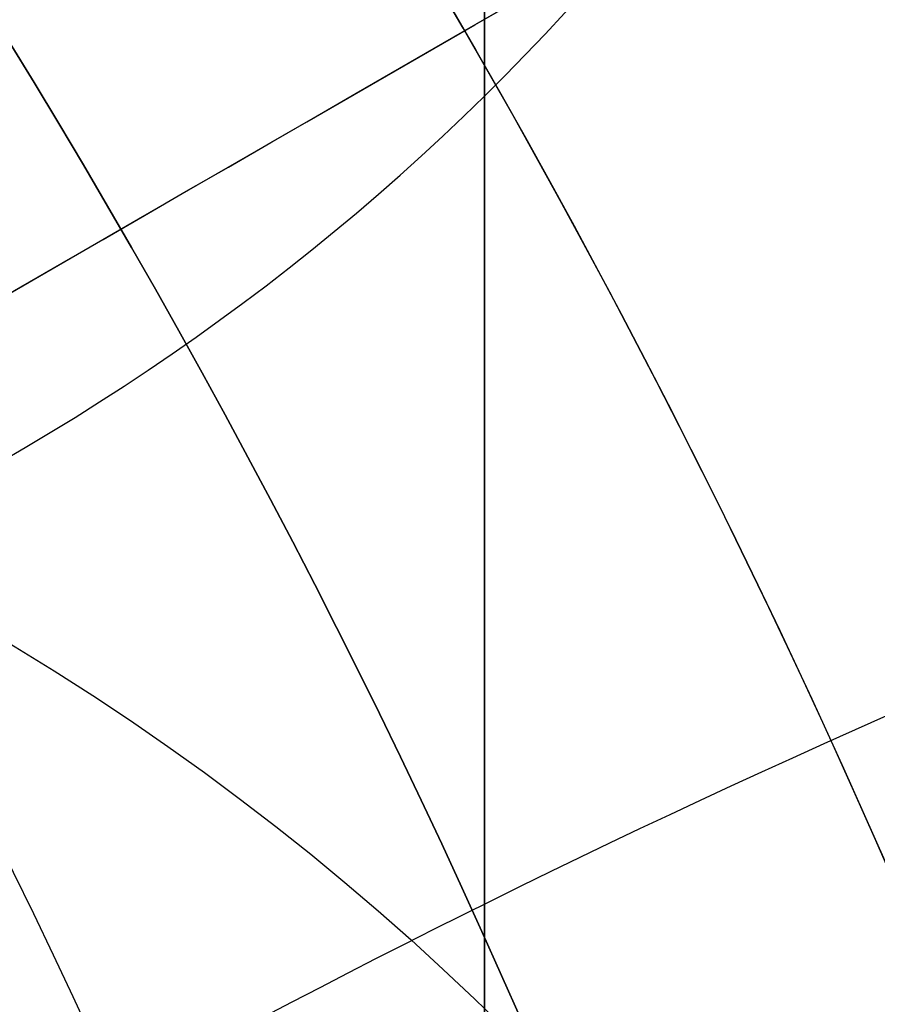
# Model space of a CAD drawing. Header units: millimetres. Extents: x -273 to 273, y -262 to 262.
# Tile 154 of 256: x 0.853 to 0.961, y 0.402 to 0.526. Entities that reach past the tile are written whole.
import ezdxf

# ---------------------------------------------------------------- set-up
doc = ezdxf.new("R2010")
doc.units = ezdxf.units.MM
doc.header["$MEASUREMENT"] = 0
doc.layers.add('Default', color=7, linetype='Continuous', true_color=0x000000)

# ---------------------------------------------------------------- blocks, each defined once
blk = doc.blocks.new('Block 01')
at = {"layer": 'Default', "color": 9, "true_color": 0xbfbfbf}
for points, knots in [([(0.911993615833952, -8.868600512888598, 254.5608155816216), (0.9119936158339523, -8.972087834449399, 257.9163246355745), (0.9119936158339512, -9.062686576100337, 261.2722222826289), (0.9119936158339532, -9.198377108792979, 267.157578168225), (0.911993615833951, -9.249186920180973, 269.6869061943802), (0.9119936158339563, -9.307000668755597, 273.0635295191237), (0.9119936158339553, -9.320665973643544, 273.9107090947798), (0.9119936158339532, -9.359283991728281, 276.460933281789), (0.9119936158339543, -9.381692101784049, 278.164017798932), (0.9119936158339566, -9.410381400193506, 280.7240323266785), (0.9119936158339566, -9.419143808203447, 281.5809323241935), (0.9119936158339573, -9.451137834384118, 285.0366709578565), (0.9119936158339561, -9.467556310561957, 287.6355809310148), (0.911993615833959, -9.483026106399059, 291.996885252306), (0.9119936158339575, -9.48597113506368, 293.7592591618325), (0.9119936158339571, -9.485526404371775, 298.2228741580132), (0.9119936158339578, -9.477929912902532, 300.9241268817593), (0.9119936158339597, -9.459033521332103, 304.5433901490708), (0.9119936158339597, -9.453489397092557, 305.4614127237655), (0.9119936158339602, -9.434506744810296, 308.2447043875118), (0.9119936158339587, -9.418826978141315, 310.1099665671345), (0.9119936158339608, -9.391151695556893, 312.9232220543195), (0.9119936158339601, -9.381135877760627, 313.871227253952), (0.9119936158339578, -9.350094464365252, 316.6296610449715), (0.911993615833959, -9.327343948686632, 318.4400776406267), (0.9119936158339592, -9.290649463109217, 321.1108146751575), (0.9119936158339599, -9.278348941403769, 321.9711505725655), (0.9119936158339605, -9.2396963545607, 324.5784518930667), (0.9119936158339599, -9.211929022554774, 326.3254030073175), (0.911993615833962, -9.167564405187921, 328.9591113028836), (0.9119936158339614, -9.152198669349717, 329.8458834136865), (0.911993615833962, -9.104418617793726, 332.5329892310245), (0.9119936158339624, -9.070750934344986, 334.333307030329), (0.9119936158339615, -9.017812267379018, 337.04714228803), (0.9119936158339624, -8.99961793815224, 337.960675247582), (0.911993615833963, -8.943449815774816, 340.7277936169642), (0.911993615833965, -8.904390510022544, 342.5813629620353), (0.9119936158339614, -8.84366030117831, 345.3747715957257), (0.9119936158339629, -8.82290852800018, 346.3146257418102), (0.911993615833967, -8.75919789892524, 349.1596726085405), (0.9119936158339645, -8.715324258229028, 351.064850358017), (0.9119936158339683, -8.647686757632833, 353.934986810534), (0.9119936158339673, -8.624683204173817, 354.8999586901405), (0.9119936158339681, -8.55438076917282, 357.8185591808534), (0.9119936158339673, -8.506338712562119, 359.7721749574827), (0.9119936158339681, -8.432780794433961, 362.7139027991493), (0.9119936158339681, -8.407865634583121, 363.7020254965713), (0.9119936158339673, -8.33202632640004, 366.687514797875), (0.9119936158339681, -8.280530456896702, 368.684871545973), (0.911993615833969, -8.202142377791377, 371.6907642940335), (0.9119936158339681, -8.175690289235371, 372.6993076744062), (0.9119936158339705, -8.095472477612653, 375.7427316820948), (0.9119936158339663, -8.0413061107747, 377.7776060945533), (0.9119936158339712, -7.959282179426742, 380.8379478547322), (0.9119936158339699, -7.931702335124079, 381.8634187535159), (0.9119936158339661, -7.848367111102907, 384.9535345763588), (0.911993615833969, -7.792382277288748, 387.018177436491), (0.9119936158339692, -7.708021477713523, 390.1209634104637), (0.9119936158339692, -7.679757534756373, 391.1591057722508), (0.9119936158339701, -7.594668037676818, 394.282382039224), (0.9119936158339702, -7.537785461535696, 396.3675184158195), (0.9119936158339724, -7.452492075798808, 399.498454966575), (0.9119936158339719, -7.424022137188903, 400.5442496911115), (0.9119936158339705, -7.310162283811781, 404.7325100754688), (0.9119936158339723, -7.22508745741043, 407.8749950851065), (0.9119936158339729, -7.084865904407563, 413.109724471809), (0.9119936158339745, -7.029219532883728, 415.2019489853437), (0.9119936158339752, -6.892049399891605, 420.4134216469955), (0.9119936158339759, -6.811226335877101, 423.5326923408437), (0.9119936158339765, -6.706009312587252, 427.683857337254), (0.9119936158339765, -6.680049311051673, 428.7157011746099), (0.911993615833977, -6.603190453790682, 431.7953901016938), (0.9119936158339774, -6.552903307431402, 433.843252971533), (0.9119936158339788, -6.47909022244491, 436.9059312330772), (0.9119936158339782, -6.454861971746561, 437.9207263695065), (0.9119936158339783, -6.383400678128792, 440.9439577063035), (0.9119936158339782, -6.336869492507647, 442.9524122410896), (0.9119936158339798, -6.268872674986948, 445.9534809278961), (0.9119936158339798, -6.246633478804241, 446.9460749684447), (0.9119936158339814, -6.181262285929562, 449.8981067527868), (0.9119936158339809, -6.138878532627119, 451.8575620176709), (0.9119936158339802, -6.07717757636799, 454.782989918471), (0.9119936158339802, -6.0570613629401, 455.7489439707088), (0.9119936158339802, -5.998104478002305, 458.6171735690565), (0.9119936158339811, -5.960013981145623, 460.5194645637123), (0.9119936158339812, -5.90471662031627, 463.357359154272), (0.9119936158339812, -5.886734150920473, 464.2929469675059), (0.9119936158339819, -5.834148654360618, 467.066908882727), (0.9119936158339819, -5.800251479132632, 468.9052952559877), (0.9119936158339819, -5.751092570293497, 471.6459008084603), (0.9119936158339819, -5.735131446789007, 472.5481081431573), (0.9119936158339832, -5.688508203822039, 475.2194721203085), (0.9119936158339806, -5.658458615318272, 476.9886369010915), (0.9119936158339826, -5.61479925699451, 479.6243325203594), (0.9119936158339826, -5.600623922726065, 480.4908564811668), (0.9119936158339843, -5.559188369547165, 483.05342551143), (0.9119936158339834, -5.532394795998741, 484.7494737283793), (0.911993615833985, -5.493221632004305, 487.2747711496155), (0.9119936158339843, -5.480473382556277, 488.1040194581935), (0.9119936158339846, -5.443086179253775, 490.5537276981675), (0.9119936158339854, -5.41871116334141, 492.1741849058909), (0.9119936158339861, -5.382635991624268, 494.5857260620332), (0.9119936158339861, -5.370833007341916, 495.3768162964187), (0.9119936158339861, -5.335990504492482, 497.7117270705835), (0.9119936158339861, -5.31295063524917, 499.2555378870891), (0.911993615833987, -5.27821053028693, 501.5520923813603), (0.9119936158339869, -5.266747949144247, 502.30485126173), (0.9119936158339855, -5.232582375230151, 504.5251555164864), (0.9119936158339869, -5.20954819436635, 505.9926824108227), (0.9119936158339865, -5.174006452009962, 508.1751452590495), (0.911993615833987, -5.16215651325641, 508.8901081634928), (0.9119936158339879, -5.126435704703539, 510.9981241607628), (0.9119936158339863, -5.101831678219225, 512.391147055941), (0.9119936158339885, -5.062979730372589, 514.4625377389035), (0.9119936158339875, -5.049892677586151, 515.1409490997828), (0.9119936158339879, -4.99717893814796, 517.785042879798), (0.9119936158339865, -4.954379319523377, 519.7506040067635), (0.9119936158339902, -4.874705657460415, 522.971050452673), (0.9119936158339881, -4.841270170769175, 524.2260686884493), (0.9119936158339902, -4.734915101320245, 527.8710314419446), (0.911993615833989, -4.653769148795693, 530.260640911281), (0.9119936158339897, -4.50767494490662, 533.7900630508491), (0.9119936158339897, -4.456377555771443, 534.9305893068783), (0.9119936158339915, -4.292664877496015, 538.2592411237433), (0.9119936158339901, -4.167429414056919, 540.446659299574), (0.9119936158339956, -3.94882345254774, 543.6850949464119), (0.9119936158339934, -3.872576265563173, 544.737375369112), (0.9119936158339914, -3.632150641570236, 547.8260456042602), (0.9119936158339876, -3.452441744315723, 549.8611813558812), (0.911993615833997, -3.150606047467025, 552.8820981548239), (0.9119936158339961, -3.046349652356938, 553.8697121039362), (0.9119936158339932, -2.721664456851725, 556.786189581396), (0.9119936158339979, -2.48528901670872, 558.7132833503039), (0.9119936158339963, -2.101686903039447, 561.581937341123), (0.9119936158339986, -1.97038108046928, 562.5256071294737), (0.9119936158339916, -1.565874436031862, 565.3286947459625), (0.9119936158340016, -1.278800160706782, 567.1861831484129), (0.9119936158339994, -0.826771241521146, 569.9593601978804), (0.9119936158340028, -0.673393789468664, 570.876850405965), (0.9119936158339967, -0.2057423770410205, 573.6161620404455), (0.9119936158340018, 0.1179122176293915, 575.4365306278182), (0.9119936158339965, 0.6132270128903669, 578.162133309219), (0.9119936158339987, 0.77964332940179, 579.0681718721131), (0.9119936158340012, 1.281285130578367, 581.7841854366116), (0.9119936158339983, 1.619226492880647, 583.5938846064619), (0.9119936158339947, 2.120698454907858, 586.3105700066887), (0.9119936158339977, 2.287010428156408, 587.2168322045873), (0.9119936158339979, 2.69838485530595, 589.4860923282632), (0.9119936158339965, 2.940996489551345, 590.8496583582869), (0.9119936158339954, 3.2538722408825, 592.6708113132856), (0.9119936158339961, 3.331312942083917, 593.1269882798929), (0.9119936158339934, 3.560957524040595, 594.4988948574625), (0.9119936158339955, 3.709981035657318, 595.4152493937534), (0.9119936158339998, 3.925547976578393, 596.7939139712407), (0.9119936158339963, 3.996269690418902, 597.2554963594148), (0.9119936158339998, 4.205237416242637, 598.6514774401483), (0.9119936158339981, 4.338534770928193, 599.5867161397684), (0.911993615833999, 4.527750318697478, 600.999353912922), (0.9119936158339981, 4.589513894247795, 601.475907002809), (0.9119936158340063, 4.771454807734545, 602.9316276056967), (0.9119936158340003, 4.88459274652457, 603.9117420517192), (0.911993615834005, 5.041227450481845, 605.4005573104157), (0.9119936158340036, 5.091999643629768, 605.9084780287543), (0.9119936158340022, 5.240821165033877, 607.480171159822), (0.9119936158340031, 5.329822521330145, 608.5447912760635), (0.9119936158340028, 5.448770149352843, 610.172501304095), (0.9119936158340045, 5.486780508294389, 610.7350559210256), (0.9119936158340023, 5.59680515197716, 612.4996783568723), (0.9119936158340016, 5.65837643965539, 613.7022987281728), (0.9119936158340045, 5.735707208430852, 615.5526534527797), (0.9119936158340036, 5.759504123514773, 616.2001587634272), (0.9119936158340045, 5.82577163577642, 618.2558966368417), (0.911993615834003, 5.857404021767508, 619.6643214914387), (0.9119936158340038, 5.890164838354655, 621.8427462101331), (0.9119936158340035, 5.898611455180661, 622.612757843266), (0.9119936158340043, 5.917099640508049, 625.0794828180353), (0.9119936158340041, 5.916953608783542, 626.7761057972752), (0.9119936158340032, 5.902864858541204, 629.4099498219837), (0.9119936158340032, 5.895089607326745, 630.3473095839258), (0.9119936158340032, 5.868228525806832, 632.857835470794), (0.9119936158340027, 5.84508134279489, 634.4308940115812), (0.9119936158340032, 5.807029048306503, 636.5945367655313), (0.9119936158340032, 5.795993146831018, 637.1852486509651), (0.9119936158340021, 5.759800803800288, 639.0274248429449), (0.9119936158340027, 5.732667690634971, 640.2788206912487), (0.9119936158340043, 5.688155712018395, 642.1928921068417), (0.9119936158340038, 5.672188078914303, 642.855620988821), (0.9119936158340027, 5.62085689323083, 644.923195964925), (0.911993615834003, 5.583810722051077, 646.327975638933), (0.9119936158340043, 5.524639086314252, 648.4769338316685), (0.9119936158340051, 5.503684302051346, 649.2211611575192), (0.9119936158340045, 5.437061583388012, 651.543161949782), (0.9119936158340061, 5.390014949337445, 653.120875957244), (0.9119936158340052, 5.316063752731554, 655.5343420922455), (0.9119936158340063, 5.290086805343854, 656.3701357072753), (0.9119936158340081, 5.208084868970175, 658.9773482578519), (0.9119936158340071, 5.150988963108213, 660.748717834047), (0.9119936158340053, 5.062193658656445, 663.4580676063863), (0.9119936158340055, 5.031179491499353, 664.3960803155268), (0.9119936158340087, 4.933775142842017, 667.3210461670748), (0.9119936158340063, 4.866620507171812, 669.307961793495), (0.9119936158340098, 4.762973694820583, 672.346324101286), (0.9119936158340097, 4.726928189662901, 673.3977936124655), (0.9119936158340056, 4.573662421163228, 677.851601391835), (0.9119936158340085, 4.455211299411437, 681.2538729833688), (0.9119936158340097, 4.249461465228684, 687.1444859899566), (0.9119936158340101, 4.162321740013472, 689.6328390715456), (0.911993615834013, 3.921153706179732, 696.5211448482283), (0.911993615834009, 3.76720525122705, 700.9210878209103), (0.9119936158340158, 3.551600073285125, 707.120066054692), (0.9119936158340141, 3.489170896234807, 708.9190809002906), (0.9119936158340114, 3.294091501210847, 714.5569755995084), (0.9119936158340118, 3.162090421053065, 718.3958735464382), (0.9119936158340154, 2.961368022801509, 724.2802429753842), (0.911993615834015, 2.89189229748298, 726.3256905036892), (0.9119936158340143, 2.597038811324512, 735.045732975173), (0.9119936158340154, 2.374785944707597, 741.7204278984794), (0.9119936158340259, 1.820110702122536, 758.6619688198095), (0.9119936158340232, 1.492886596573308, 768.9289814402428), (0.9119936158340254, 1.174451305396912, 779.1962713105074)], [0.0002810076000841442, 0.0002810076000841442, 0.0002810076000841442, 0.0002810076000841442, 1.00757497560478, 1.00757497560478, 1.76664923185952, 1.76664923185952, 2.02087800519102, 2.02087800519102, 2.53193014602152, 2.53193014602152, 2.78905479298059, 2.78905479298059, 3.56886162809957, 3.56886162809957, 4.09765108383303, 4.09765108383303, 4.90813608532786, 4.90813608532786, 5.18358168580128, 5.18358168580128, 5.74324337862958, 5.74324337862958, 6.02769073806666, 6.02769073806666, 6.57091079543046, 6.57091079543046, 6.829060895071, 6.829060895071, 7.3532548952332, 7.3532548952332, 7.61934626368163, 7.61934626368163, 8.15957232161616, 8.15957232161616, 8.4337032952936, 8.4337032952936, 8.98992787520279, 8.98992787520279, 9.27196664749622, 9.27196664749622, 9.84369616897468, 9.84369616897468, 10.1332810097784, 10.1332810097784, 10.7195622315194, 10.7195622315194, 11.0161016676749, 11.0161016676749, 11.6155220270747, 11.6155220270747, 11.9181950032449, 11.9181950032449, 12.528882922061, 12.528882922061, 12.8366389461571, 12.8366389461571, 13.4562641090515, 13.4562641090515, 13.7678233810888, 13.7678233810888, 14.3935969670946, 14.3935969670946, 14.7074504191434, 14.7074504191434, 15.6505328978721, 15.6505328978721, 16.2784123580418, 16.2784123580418, 17.2144870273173, 17.2144870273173, 17.524129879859, 17.524129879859, 18.138655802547, 18.138655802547, 18.4431712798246, 18.4431712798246, 19.0458485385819, 19.0458485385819, 19.343690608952, 19.343690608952, 19.9316423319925, 19.9316423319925, 20.221480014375, 20.221480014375, 20.7922589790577, 20.7922589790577, 21.0729759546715, 21.0729759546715, 21.6245639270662, 21.6245639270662, 21.895258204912, 21.895258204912, 22.4260652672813, 22.4260652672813, 22.6860488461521, 22.6860488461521, 23.1949127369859, 23.1949127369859, 23.4437112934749, 23.4437112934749, 23.9298968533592, 23.9298968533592, 24.1672495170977, 24.1672495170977, 24.6304483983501, 24.6304483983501, 24.8563077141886, 24.8563077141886, 25.2966386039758, 25.2966386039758, 25.5111708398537, 25.5111708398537, 25.9291805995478, 25.9291805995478, 26.1327667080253, 26.1327667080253, 26.7226727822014, 26.7226727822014, 27.0994039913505, 27.0994039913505, 27.8169403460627, 27.8169403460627, 28.159605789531, 28.159605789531, 28.8172638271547, 28.8172638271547, 29.1339894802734, 29.1339894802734, 29.7473349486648, 29.7473349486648, 30.0455004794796, 30.0455004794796, 30.628396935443, 30.628396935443, 30.9144422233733, 30.9144422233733, 31.4786711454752, 31.4786711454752, 31.7578953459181, 31.7578953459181, 32.3127901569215, 32.3127901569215, 32.5892093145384, 32.5892093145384, 33.1415011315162, 33.1415011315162, 33.4178515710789, 33.4178515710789, 33.8331459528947, 33.8331459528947, 33.9718657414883, 33.9718657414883, 34.2501505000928, 34.2501505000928, 34.3901019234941, 34.3901019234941, 34.6731695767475, 34.6731695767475, 34.8171422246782, 34.8171422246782, 35.1126950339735, 35.1126950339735, 35.2656068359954, 35.2656068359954, 35.5856275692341, 35.5856275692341, 35.7545493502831, 35.7545493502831, 36.1153520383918, 36.1153520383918, 36.3095302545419, 36.3095302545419, 36.7317867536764, 36.7317867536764, 36.9626432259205, 36.9626432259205, 37.4713528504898, 37.4713528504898, 37.7524568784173, 37.7524568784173, 38.2242795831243, 38.2242795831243, 38.4014805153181, 38.4014805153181, 38.7769113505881, 38.7769113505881, 38.9757544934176, 38.9757544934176, 39.3972779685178, 39.3972779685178, 39.6206102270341, 39.6206102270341, 40.0940940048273, 40.0940940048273, 40.3449360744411, 40.3449360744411, 40.8765953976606, 40.8765953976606, 41.1581418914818, 41.1581418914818, 41.7545401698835, 41.7545401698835, 42.0701600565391, 42.0701600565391, 43.0914501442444, 43.0914501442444, 43.8384122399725, 43.8384122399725, 45.1592086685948, 45.1592086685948, 45.6992418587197, 45.6992418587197, 46.8516025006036, 46.8516025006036, 47.4655969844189, 47.4655969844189, 49.4691382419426, 49.4691382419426, 52.550842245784, 52.550842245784, 52.550842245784, 52.550842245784]), ([(0.9119936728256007, -0.4030210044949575, 771.2749575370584), (0.9119936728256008, -0.162553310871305, 763.6293818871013), (0.9119936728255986, 0.08284143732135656, 755.9839594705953), (0.9119936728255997, 0.5516690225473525, 741.6637979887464), (0.9119936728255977, 0.7739312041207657, 734.9890186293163), (0.9119936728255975, 1.068783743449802, 726.2688755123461), (0.9119936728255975, 1.138260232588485, 724.2234005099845), (0.9119936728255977, 1.338983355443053, 718.3389621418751), (0.9119936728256, 1.470984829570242, 714.5000263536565), (0.9119936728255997, 1.666064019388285, 708.8621007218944), (0.9119936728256, 1.72849288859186, 707.0630840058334), (0.9119936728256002, 1.944095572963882, 700.8641419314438), (0.9119936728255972, 2.09804162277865, 696.464250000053), (0.9119936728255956, 2.339202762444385, 689.5761404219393), (0.9119936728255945, 2.426338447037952, 687.0879073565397), (0.9119936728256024, 2.632072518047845, 681.1977745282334), (0.9119936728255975, 2.750511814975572, 677.7958750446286), (0.9119936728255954, 2.90375928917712, 673.3426791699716), (0.9119936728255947, 2.939798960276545, 672.2914011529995), (0.9119936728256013, 3.043425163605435, 669.2537140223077), (0.9119936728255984, 3.110564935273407, 667.2672971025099), (0.911993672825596, 3.207945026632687, 664.3431710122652), (0.9119936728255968, 3.238950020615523, 663.4054753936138), (0.9119936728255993, 3.327714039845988, 660.6972073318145), (0.9119936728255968, 3.38478793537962, 658.926622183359), (0.9119936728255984, 3.466754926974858, 656.3207039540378), (0.9119936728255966, 3.492718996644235, 655.4853891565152), (0.9119936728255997, 3.566627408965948, 653.0735231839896), (0.9119936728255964, 3.613644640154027, 651.496956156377), (0.9119936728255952, 3.680221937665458, 649.1768228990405), (0.9119936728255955, 3.701160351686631, 648.4332767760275), (0.9119936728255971, 3.760278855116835, 646.2865621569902), (0.9119936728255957, 3.797289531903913, 644.883377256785), (0.9119936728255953, 3.848567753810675, 642.81837351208), (0.9119936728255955, 3.864516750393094, 642.1565724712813), (0.9119936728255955, 3.90896979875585, 640.2455222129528), (0.911993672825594, 3.936065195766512, 638.996259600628), (0.911993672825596, 3.972204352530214, 637.1574952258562), (0.9119936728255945, 3.983222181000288, 636.5680034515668), (0.9119936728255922, 4.021200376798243, 634.4095974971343), (0.9119936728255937, 4.04430330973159, 632.840668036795), (0.9119936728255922, 4.07111334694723, 630.3376203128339), (0.9119936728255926, 4.07887409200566, 629.4034854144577), (0.9119936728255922, 4.092941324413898, 626.7804122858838), (0.9119936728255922, 4.093119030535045, 625.0915200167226), (0.9119936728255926, 4.074773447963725, 622.6373860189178), (0.9119936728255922, 4.066393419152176, 621.8719270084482), (0.9119936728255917, 4.033903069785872, 619.7082272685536), (0.9119936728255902, 4.002546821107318, 618.310188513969), (0.9119936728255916, 3.9368688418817, 616.2708985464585), (0.9119936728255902, 3.913304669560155, 615.6291732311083), (0.9119936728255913, 3.836787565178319, 613.7968476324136), (0.9119936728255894, 3.775901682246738, 612.6066661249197), (0.911993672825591, 3.667132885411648, 610.8611315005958), (0.9119936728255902, 3.62958289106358, 610.3050597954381), (0.9119936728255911, 3.512121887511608, 608.6967860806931), (0.9119936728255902, 3.424258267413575, 607.6452161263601), (0.9119936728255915, 3.277337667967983, 606.0929030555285), (0.9119936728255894, 3.22722043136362, 605.5913142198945), (0.9119936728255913, 3.0725691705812, 604.1207356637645), (0.9119936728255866, 2.960841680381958, 603.152496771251), (0.9119936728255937, 2.781097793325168, 601.7138780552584), (0.9119936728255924, 2.72004885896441, 601.2426902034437), (0.9119936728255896, 2.532883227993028, 599.8449380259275), (0.9119936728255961, 2.400956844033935, 598.9190990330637), (0.9119936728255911, 2.194011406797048, 597.5363046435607), (0.9119936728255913, 2.123914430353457, 597.0787017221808), (0.9119936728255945, 1.9100625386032, 595.7107294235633), (0.9119936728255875, 1.762130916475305, 594.8009450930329), (0.9119936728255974, 1.534033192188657, 593.4380696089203), (0.9119936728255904, 1.457050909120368, 592.9845304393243), (0.9119936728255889, 1.145701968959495, 591.1720322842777), (0.9119936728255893, 0.9041236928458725, 589.814153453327), (0.9119936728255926, 0.4941447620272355, 587.5524143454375), (0.9119936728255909, 0.3282191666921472, 586.6482110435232), (0.9119936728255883, -0.1727233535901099, 583.9343087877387), (0.91199367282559, -0.5106050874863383, 582.1249269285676), (0.9119936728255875, -1.012573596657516, 579.4072338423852), (0.9119936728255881, -1.179286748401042, 578.4996315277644), (0.9119936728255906, -1.67597799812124, 575.7666698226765), (0.9119936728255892, -2.000751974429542, 573.9401838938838), (0.9119936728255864, -2.470316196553, 571.1901006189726), (0.9119936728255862, -2.624445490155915, 570.2682789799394), (0.911993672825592, -3.078976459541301, 567.480318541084), (0.9119936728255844, -3.367765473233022, 565.6121712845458), (0.9119936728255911, -3.774835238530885, 562.7921833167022), (0.9119936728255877, -3.907027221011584, 561.8424586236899), (0.9119936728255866, -4.293298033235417, 558.9548731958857), (0.9119936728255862, -4.531359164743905, 557.0148479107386), (0.9119936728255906, -4.85837970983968, 554.0788205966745), (0.9119936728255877, -4.96338552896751, 553.0846225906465), (0.9119936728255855, -5.267332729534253, 550.0442321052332), (0.9119936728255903, -5.448288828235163, 547.9963191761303), (0.9119936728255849, -5.690333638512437, 544.8890367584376), (0.9119936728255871, -5.767068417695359, 543.8308184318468), (0.9119936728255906, -5.986969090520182, 540.5757349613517), (0.9119936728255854, -6.112920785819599, 538.3778613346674), (0.9119936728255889, -6.277506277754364, 535.0345952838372), (0.9119936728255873, -6.329050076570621, 533.8897178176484), (0.9119936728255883, -6.475758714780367, 530.3489994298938), (0.9119936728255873, -6.55722097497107, 527.9527796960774), (0.911993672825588, -6.66393641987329, 524.2991944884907), (0.9119936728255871, -6.697465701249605, 523.0419342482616), (0.911993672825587, -6.777329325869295, 519.8169500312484), (0.9119936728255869, -6.820216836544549, 517.849190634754), (0.911993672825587, -6.873024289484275, 515.2025541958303), (0.9119936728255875, -6.886130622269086, 514.5236764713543), (0.911993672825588, -6.925032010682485, 512.4511958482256), (0.9119936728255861, -6.949662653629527, 511.0575931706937), (0.9119936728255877, -6.985415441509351, 508.9488996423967), (0.9119936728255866, -6.997273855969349, 508.233802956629), (0.9119936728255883, -7.03283525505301, 506.0511814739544), (0.911993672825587, -7.055878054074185, 504.5836623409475), (0.911993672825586, -7.090050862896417, 502.3635167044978), (0.911993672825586, -7.101514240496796, 501.6108817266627), (0.911993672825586, -7.136252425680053, 499.3148834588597), (0.9119936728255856, -7.15928754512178, 497.771528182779), (0.911993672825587, -7.19411846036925, 495.4374092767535), (0.9119936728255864, -7.205916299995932, 494.646635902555), (0.9119936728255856, -7.241972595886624, 492.2361802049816), (0.9119936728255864, -7.266332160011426, 490.6165071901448), (0.9119936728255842, -7.303692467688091, 488.168051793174), (0.9119936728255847, -7.316430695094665, 487.3392586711), (0.9119936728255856, -7.355570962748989, 484.8154198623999), (0.9119936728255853, -7.382340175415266, 483.120384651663), (0.9119936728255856, -7.423736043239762, 480.5593852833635), (0.9119936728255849, -7.43789728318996, 479.6934092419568), (0.911993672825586, -7.481512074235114, 477.0594152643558), (0.911993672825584, -7.511529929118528, 475.2914091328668), (0.9119936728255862, -7.558102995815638, 472.6218115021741), (0.9119936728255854, -7.574046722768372, 471.720206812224), (0.9119936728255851, -7.623151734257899, 468.9814372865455), (0.9119936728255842, -7.657011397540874, 467.144285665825), (0.9119936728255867, -7.709538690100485, 464.3721861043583), (0.911993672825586, -7.727501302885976, 463.4372237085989), (0.9119936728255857, -7.782738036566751, 460.601207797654), (0.911993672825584, -7.820787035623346, 458.7001687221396), (0.9119936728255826, -7.879680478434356, 455.833811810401), (0.9119936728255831, -7.899775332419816, 454.8684785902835), (0.9119936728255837, -7.961411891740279, 451.9448929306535), (0.9119936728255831, -8.00375219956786, 449.9866556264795), (0.9119936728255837, -8.069057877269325, 447.0364320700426), (0.9119936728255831, -8.091275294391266, 446.0444301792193), (0.9119936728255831, -8.159207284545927, 443.0450969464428), (0.9119936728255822, -8.205695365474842, 441.0377805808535), (0.9119936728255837, -8.277092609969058, 438.016225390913), (0.9119936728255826, -8.301299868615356, 437.001971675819), (0.9119936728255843, -8.375051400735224, 433.9408569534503), (0.9119936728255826, -8.425298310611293, 431.8940095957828), (0.9119936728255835, -8.502098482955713, 428.8158007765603), (0.9119936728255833, -8.528039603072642, 427.7844265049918), (0.9119936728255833, -8.633185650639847, 423.6349784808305), (0.9119936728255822, -8.713958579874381, 420.5169339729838), (0.9119936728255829, -8.851054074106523, 415.307322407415), (0.911993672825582, -8.906674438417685, 413.2157407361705), (0.9119936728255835, -9.046841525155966, 407.9823516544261), (0.9119936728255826, -9.131890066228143, 404.8405512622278), (0.911993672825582, -9.24572165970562, 400.6531100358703), (0.9119936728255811, -9.274186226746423, 399.607471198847), (0.9119936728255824, -9.359467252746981, 396.4769048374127), (0.9119936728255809, -9.416344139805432, 394.391975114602), (0.9119936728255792, -9.501428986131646, 391.2689490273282), (0.91199367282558, -9.529692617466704, 390.230858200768), (0.9119936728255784, -9.614056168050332, 387.128132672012), (0.9119936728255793, -9.670045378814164, 385.0634911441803), (0.911993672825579, -9.753391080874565, 381.9733185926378), (0.911993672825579, -9.780975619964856, 380.9477978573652), (0.9119936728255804, -9.863017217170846, 377.8872146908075), (0.9119936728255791, -9.917197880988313, 375.8521409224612), (0.9119936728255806, -9.99744104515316, 372.8083594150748), (0.9119936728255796, -10.02390273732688, 371.7996665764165), (0.911993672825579, -10.10232306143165, 368.7932350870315), (0.9119936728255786, -10.1538428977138, 366.7954808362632), (0.9119936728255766, -10.2297220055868, 363.8093364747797), (0.9119936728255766, -10.2546515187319, 362.8209655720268), (0.9119936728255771, -10.3282557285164, 359.8784038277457), (0.9119936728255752, -10.37633102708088, 357.9241935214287), (0.911993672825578, -10.44668704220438, 355.004641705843), (0.9119936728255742, -10.46970945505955, 354.039323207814), (0.9119936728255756, -10.537406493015, 351.1680585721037), (0.9119936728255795, -10.5813220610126, 349.2620896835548), (0.9119936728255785, -10.64509906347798, 346.4157957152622), (0.9119936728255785, -10.66587384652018, 345.4754967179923), (0.9119936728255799, -10.72667568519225, 342.6806664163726), (0.9119936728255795, -10.7657847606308, 340.8261098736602), (0.9119936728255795, -10.82203065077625, 338.0574496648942), (0.9119936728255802, -10.84025164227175, 337.143374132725), (0.9119936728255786, -10.89327243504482, 334.4278260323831), (0.9119936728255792, -10.92699657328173, 332.626326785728), (0.9119936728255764, -10.97486388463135, 329.937387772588), (0.9119936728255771, -10.99025926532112, 329.04997685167), (0.9119936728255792, -11.03471438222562, 326.4142704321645), (0.9119936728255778, -11.06254333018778, 324.6659481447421), (0.9119936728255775, -11.10129019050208, 322.0565303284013), (0.9119936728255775, -11.11362247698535, 321.1954626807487), (0.9119936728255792, -11.15041715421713, 318.5223755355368), (0.9119936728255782, -11.17323670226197, 316.7103259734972), (0.9119936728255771, -11.20438489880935, 313.9493355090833), (0.9119936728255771, -11.2144378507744, 313.00042178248), (0.9119936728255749, -11.24222473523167, 310.18435379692), (0.9119936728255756, -11.2579790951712, 308.3171719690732), (0.9119936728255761, -11.27707344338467, 305.5309366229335), (0.9119936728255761, -11.2826545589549, 304.6119072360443), (0.9119936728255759, -11.3016971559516, 300.988502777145), (0.9119936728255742, -11.30940141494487, 298.2840770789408), (0.9119936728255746, -11.31001913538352, 293.8150580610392), (0.9119936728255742, -11.30714076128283, 292.0504794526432), (0.9119936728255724, -11.29183007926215, 287.6836209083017), (0.9119936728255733, -11.27550105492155, 285.0813470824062), (0.9119936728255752, -11.24361662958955, 281.6211020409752), (0.9119936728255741, -11.23488057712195, 280.7630777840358), (0.9119936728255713, -11.20626756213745, 278.1997026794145), (0.9119936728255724, -11.18390694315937, 276.494377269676), (0.9119936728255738, -11.14535458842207, 273.9407974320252), (0.9119936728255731, -11.13171024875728, 273.092506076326), (0.9119936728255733, -11.07397700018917, 269.711491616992), (0.9119936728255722, -11.02321946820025, 267.1788808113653), (0.9119936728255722, -10.88758926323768, 261.2841621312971), (0.9119936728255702, -10.79697785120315, 257.9221898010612), (0.9119936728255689, -10.69344721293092, 254.5606252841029)], [0.786852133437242, 0.786852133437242, 0.786852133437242, 0.786852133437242, 3.081672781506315, 3.081672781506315, 5.085228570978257, 5.085228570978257, 5.699229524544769, 5.699229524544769, 6.851600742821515, 6.851600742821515, 7.391636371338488, 7.391636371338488, 8.712429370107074, 8.712429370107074, 9.459371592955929, 9.459371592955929, 10.48058769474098, 10.48058769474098, 10.79616825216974, 10.79616825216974, 11.39246091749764, 11.39246091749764, 11.67393942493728, 11.67393942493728, 12.20542761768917, 12.20542761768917, 12.45616459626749, 12.45616459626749, 12.92939376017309, 12.92939376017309, 13.15257433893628, 13.15257433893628, 13.57373986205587, 13.57373986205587, 13.77237444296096, 13.77237444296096, 14.14732293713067, 14.14732293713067, 14.32424782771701, 14.32424782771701, 14.79512620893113, 14.79512620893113, 15.0754926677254, 15.0754926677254, 15.58242508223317, 15.58242508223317, 15.81223812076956, 15.81223812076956, 16.23210861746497, 16.23210861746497, 16.4249594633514, 16.4249594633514, 16.78290532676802, 16.78290532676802, 16.95033443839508, 16.95033443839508, 17.26735345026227, 17.26735345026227, 17.41880188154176, 17.41880188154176, 17.71161253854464, 17.71161253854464, 17.85433926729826, 17.85433926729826, 18.13522422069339, 18.13522422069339, 18.27424665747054, 18.27424665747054, 18.55099645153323, 18.55099645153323, 18.68909745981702, 18.68909745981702, 19.10305581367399, 19.10305581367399, 19.37891870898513, 19.37891870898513, 19.93112780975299, 19.93112780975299, 20.20790738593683, 20.20790738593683, 20.76422196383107, 20.76422196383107, 21.04445097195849, 21.04445097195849, 21.61114858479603, 21.61114858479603, 21.89859350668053, 21.89859350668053, 22.48447090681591, 22.48447090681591, 22.78415035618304, 22.78415035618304, 23.40042640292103, 23.40042640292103, 23.71850893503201, 23.71850893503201, 24.37855119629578, 24.37855119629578, 24.7222014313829, 24.7222014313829, 25.44122734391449, 25.44122734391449, 25.81845179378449, 25.81845179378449, 26.40882859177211, 26.40882859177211, 26.6125085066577, 26.6125085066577, 27.03062390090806, 27.03062390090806, 27.24517225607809, 27.24517225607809, 27.68547135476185, 27.68547135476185, 27.91128655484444, 27.91128655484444, 28.37434883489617, 28.37434883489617, 28.61161227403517, 28.61161227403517, 29.09758433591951, 29.09758433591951, 29.3462613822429, 29.3462613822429, 29.85485839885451, 29.85485839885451, 30.1146989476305, 30.1146989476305, 30.6452054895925, 30.6452054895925, 30.91574426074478, 30.91574426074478, 31.46701470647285, 31.46701470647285, 31.74757137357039, 31.74757137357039, 32.3180300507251, 32.3180300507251, 32.60770926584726, 32.60770926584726, 33.195350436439, 33.195350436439, 33.49304179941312, 33.49304179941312, 34.09542957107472, 34.09542957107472, 34.39980757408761, 34.39980757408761, 35.01407576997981, 35.01407576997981, 35.32359967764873, 35.32359967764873, 36.25936395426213, 36.25936395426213, 36.88708132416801, 36.88708132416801, 37.82999197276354, 37.82999197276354, 38.14380664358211, 38.14380664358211, 38.76952949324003, 38.76952949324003, 39.08107655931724, 39.08107655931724, 39.70070316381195, 39.70070316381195, 40.00847265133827, 40.00847265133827, 40.61921265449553, 40.61921265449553, 40.92192411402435, 40.92192411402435, 41.52144609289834, 41.52144609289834, 41.81804855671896, 41.81804855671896, 42.40448009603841, 42.40448009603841, 42.69415212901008, 42.69415212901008, 43.2660799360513, 43.2660799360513, 43.54822969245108, 43.54822969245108, 44.10469970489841, 44.10469970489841, 44.37896497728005, 44.37896497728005, 44.91948244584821, 44.91948244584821, 45.18573069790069, 45.18573069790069, 45.7102602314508, 45.7102602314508, 45.96858862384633, 45.96858862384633, 46.51220331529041, 46.51220331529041, 46.79686844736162, 46.79686844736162, 47.35698844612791, 47.35698844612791, 47.63267330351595, 47.63267330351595, 48.4439075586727, 48.4439075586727, 48.97321304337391, 48.97321304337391, 49.75379990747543, 49.75379990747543, 50.01118368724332, 50.01118368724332, 50.52274989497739, 50.52274989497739, 50.77723268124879, 50.77723268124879, 51.53705264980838, 51.53705264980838, 52.54585545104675, 52.54585545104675, 52.54585545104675, 52.54585545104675])]:
    blk.add_open_spline(points, degree=3, knots=knots, dxfattribs=at)
for points in [[(0.6999999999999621, -0.4938775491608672, 771.3642025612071), (0.8434734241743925, -0.4868880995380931, 771.1421904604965), (0.9460175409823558, -0.3902779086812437, 771.2508119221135), (0.9814580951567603, -0.3001041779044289, 771.4555766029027)], [(0.699999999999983, -0.7292037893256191, 778.8978461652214), (0.7785398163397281, -0.7292037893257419, 778.8978461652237), (0.9348740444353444, -0.66410916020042, 778.8998659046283), (1.000000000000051, -0.5078501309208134, 778.904714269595), (0.9999999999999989, -0.4293480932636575, 778.9071500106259)], [(0.6999999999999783, -0.4300946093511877, 571.7790342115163), (0.7785398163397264, -0.430094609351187, 571.7790342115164), (0.9347173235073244, -0.4944462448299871, 571.7900203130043), (1.000000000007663, -0.6483964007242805, 571.8163026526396), (0.9999999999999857, -0.7258161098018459, 571.8295197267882)], [(0.7000000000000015, -0.7366226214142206, 779.1370002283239), (0.7785398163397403, -0.7366226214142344, 779.1370002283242), (0.9348740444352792, -0.671527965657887, 779.1390191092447), (0.9999999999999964, -0.5152688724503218, 779.1438654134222), (1, -0.4367668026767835, 779.1463001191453)]]:
    blk.add_open_spline(points, degree=3, dxfattribs=at)
blk.add_rational_spline([(0.9999999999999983, -0.4219262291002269, 778.6679999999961), (1.000000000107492, -0.7220661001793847, 778.6679999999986), (0.7000046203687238, -0.7220707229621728, 778.6680000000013), (0.7000023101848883, -0.7220707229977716, 778.6680000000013), (0.6999999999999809, -0.7220707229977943, 778.668000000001)], [0.9999936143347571, 0.7071099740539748, 1, 0.9999968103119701, 0.9999936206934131], degree=2, knots=[0.4713575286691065, 0.4713575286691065, 0.4713575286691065, 0.9427047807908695, 0.9427047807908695, 0.9427099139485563, 0.9427099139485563, 0.9427099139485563], dxfattribs=at)

msp = doc.modelspace()

# ---------------------------------------------------------------- linework, layer by layer
at = {"layer": 'Default', "color": 9, "true_color": 0xbfbfbf}
for centre, radius in [((2.48689957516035e-13, 4.67546815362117e-14, -579.6680000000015), 16), ((1.76744971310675e-13, 1.17676755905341e-15, -67.067876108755), 3.5), ((1.502247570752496e-14, 1.572370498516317e-15, -65.41749310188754), 3.5), ((1.766383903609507e-13, 3.113232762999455e-15, -62.66787610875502), 3), ((1.76717114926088e-13, 1.682889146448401e-15, -65.91787610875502), 2.625), ((2.48689957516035e-13, 4.217312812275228e-14, -582.5224783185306), 2.552031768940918), ((2.581645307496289e-14, 3.38909400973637e-15, -61.26787610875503), 2.4585), ((2.486899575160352e-13, 4.553261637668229e-14, -580.4293920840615), 2), ((2.77542757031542e-13, 3.047517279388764e-14, -558.4680000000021), 1.85), ((1.767849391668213e-13, 4.505931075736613e-16, -68.71787610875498), 1.25), ((1.768200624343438e-13, -1.875601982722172e-16, -70.16787610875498), 1.05), ((2.761611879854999e-13, 3.545958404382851e-14, -555.668000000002), 0.9999999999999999)]:
    msp.add_circle(centre, radius, dxfattribs=at)
for centre, radius, start, end in [((-1.395194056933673e-13, 8.22590239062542e-15), 100.8499999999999, 0.002522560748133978, 180), ((-1.324139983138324e-13, 1.730501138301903e-14, -43.99999999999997), 100.8499999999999, 0.002522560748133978, 180), ((-3.8628076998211e-14, 1.277357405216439e-14, -22), 100.85, 0.002522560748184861, 270), ((3.505158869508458e-14, 1.727075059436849e-14, -44), 100.0500000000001, 0.002522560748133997, 180.0000000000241), ((3.320097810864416e-14, 8.206820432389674e-15), 100.0500000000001, 0.002522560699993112, 180), ((-3.8628076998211e-14, 1.277357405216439e-14, -22), 100.05, 0.00252256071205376, 270), ((2.486899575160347e-13, 4.820173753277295e-14, -579.1680000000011), 15.99999999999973, 269.9999999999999, 89.99999999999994), ((2.48689957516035e-13, 4.464902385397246e-14, -580.168000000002), 16, 270, 89.99999999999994), ((2.486899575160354e-13, 7.48470901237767e-14, -578.6680000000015), 15.49999999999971, 269.9999999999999, 89.9999999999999), ((2.486899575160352e-13, 9.565976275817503e-15, -603.1680000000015), 7.499999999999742, 269.9999999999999, 89.99999999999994), ((2.486899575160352e-13, 4.598129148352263e-14, -580.1680000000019), 7.500000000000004, 270, 89.99999999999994), ((2.48689957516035e-13, 7.789619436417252e-15, -603.668000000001), 6.999999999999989, 269.9999999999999, 89.9999999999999), ((2.48689957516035e-13, 7.345530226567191e-15, -603.6680000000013), 4.458500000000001, 270, 89.99999999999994), ((2.486344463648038e-13, 1.275439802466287e-14, -583.6680000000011), 4.45849999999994, 277.9224263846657, 89.9999999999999), ((2.448644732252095e-14, 7.79312288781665e-15, -62.8678761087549), 4.449999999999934, 59.47667614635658, 239.4766761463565), ((2.185933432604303e-14, -9.758911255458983e-15, -59.66787610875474), 4.450000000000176, 59.47667614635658, 239.4766761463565), ((2.410389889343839e-14, 7.796626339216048e-15, -62.8678761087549), 4.449999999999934, 239.4766761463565, 59.47667614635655), ((2.080400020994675e-14, -9.18803421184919e-15, -59.66787610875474), 4.450000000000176, 239.4766761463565, 59.47667614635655), ((1.76525766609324e-13, 1.571503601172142e-15, -66.16787610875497), 3.5, 0.1740811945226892, 180.1740811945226), ((1.753766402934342e-13, 8.090921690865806e-16, -67.96787610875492), 3.499999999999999, 2.220794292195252, 178.1273680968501), ((3.33066907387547e-15, 2.23850431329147e-15, -66.16787610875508), 3.500000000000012, 0, 89.9999999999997), ((1.376676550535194e-14, 2.016459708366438e-15, -64.66711009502), 3.500000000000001, 0, 89.9999999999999), ((1.789678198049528e-13, 4.439868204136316e-15, -59.66787610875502), 3.000000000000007, 0.1740811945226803, 180.1740811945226), ((1.765272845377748e-13, 1.573240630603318e-15, -65.66787610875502), 3, 0.1740811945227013, 180.1740811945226), ((2.142905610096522e-14, 2.873867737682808e-15, -62.86787610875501), 2.999765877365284, 329.4766761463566, 149.4766761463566), ((2.997251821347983e-14, 4.076401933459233e-15, -59.66787610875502), 2.999765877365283, 329.4766761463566, 149.4766761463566), ((1.765241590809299e-13, 2.016457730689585e-15, -65.66787610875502), 2.625, 0.1740811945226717, 180.1740811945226), ((1.765255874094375e-13, 2.015592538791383e-15, -66.16787610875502), 2.625, 0.1740811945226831, 180.1740811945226), ((1.771915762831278e-13, 4.656708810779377e-15, -59.16787610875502), 2.500000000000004, 0.1740811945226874, 180.1740811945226), ((2.197891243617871e-14, 2.744134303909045e-15, -62.55537610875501), 2.458500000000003, 329.4766761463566, 149.4766761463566), ((2.974346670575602e-14, 3.422327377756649e-15, -59.98037610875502), 2.458500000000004, 329.4766761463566, 149.4766761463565), ((2.48689957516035e-13, 4.265062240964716e-14, -582.190784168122), 2.000000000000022, 269.9999999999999, 89.99999999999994), ((2.486899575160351e-13, 4.775764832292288e-14, -578.668000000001), 2, 270, 89.99999999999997), ((2.779998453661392e-13, 3.330913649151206e-14, -556.168000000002), 1.85, 280.2817592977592, 90.00000000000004), ((2.791100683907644e-13, 2.676055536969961e-14, -560.768000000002), 1.850000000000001, 280.2817592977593, 90.00000000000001), ((2.097795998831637e-14, 2.441837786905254e-15, -62.86787610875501), 2.999765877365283, 149.4766761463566, 329.4766761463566), ((2.978805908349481e-14, 4.140150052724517e-15, -59.66787610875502), 2.999765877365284, 149.4766761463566, 329.4766761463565), ((0.0009480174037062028, 0.0009537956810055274, -69.96787610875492), 1.250951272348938, 270.0435534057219, 180.2176346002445), ((1.785913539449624e-13, 7.674588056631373e-16, -67.96787610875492), 1.25, 5.913251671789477, 174.4349107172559), ((1.767478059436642e-13, 1.277799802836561e-16, -70.16787610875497), 1.05, 0.174081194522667, 180.1740811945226), ((2.757793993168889e-13, 3.547390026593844e-14, -556.168000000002), 1, 3.2461146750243e-14, 180), ((2.76445533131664e-13, 3.544526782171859e-14, -555.168000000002), 1, 3.246114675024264e-14, 180), ((1.7696955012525e-13, -9.296403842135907e-17, -70.16787610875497), 0.9499999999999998, 0.1740811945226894, 90.1740811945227)]:
    msp.add_arc(centre, radius, start, end, dxfattribs=at)
for points, weights, knots in [([(-112.052876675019, 3.686125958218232e-13, -41.67126407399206), (-112.052876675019, -112.052876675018, -41.67126407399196), (-3.551012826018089e-13, -112.052876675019, -41.67126407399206), (112.052876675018, -112.052876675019, -41.67126407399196), (112.052876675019, -3.848246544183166e-13, -41.67126407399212), (112.052876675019, 112.0528766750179, -41.671264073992), (3.859245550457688e-13, 112.052876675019, -41.67126407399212)], [1, 0.7071067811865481, 1, 0.7071067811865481, 1, 0.7071067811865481, 1], [-528.0367412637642, -528.0367412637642, -528.0367412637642, -352.0244941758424, -352.0244941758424, -176.0122470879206, -176.0122470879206, 0, 0, 0]), ([(3.733584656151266e-13, 108.255644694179, -41.67126407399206), (108.255644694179, 108.255644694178, -41.67126407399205), (108.255644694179, -3.295794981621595e-13, -41.67126407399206), (108.255644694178, -108.255644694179, -41.67126407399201), (-3.424886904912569e-13, -108.255644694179, -41.67126407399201), (-108.255644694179, -108.255644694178, -41.67126407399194), (-108.255644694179, 3.561743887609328e-13, -41.67126407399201)], [1, 0.7071067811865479, 1, 0.7071067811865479, 1, 0.7071067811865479, 1], [0, 0, 0, 170.0475690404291, 170.0475690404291, 340.0951380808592, 340.0951380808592, 510.1427071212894, 510.1427071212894, 510.1427071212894]), ([(2.109977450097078e-13, 58.94401797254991, -59.09351528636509), (58.94401797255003, 58.94401797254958, -59.09351528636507), (58.94401797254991, -1.942115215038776e-13, -59.09351528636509), (58.94401797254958, -58.94401797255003, -59.09351528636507), (-1.805700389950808e-13, -58.94401797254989, -59.09351528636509), (-58.94401797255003, -58.94401797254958, -59.09351528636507), (-58.9440179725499, 1.973562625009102e-13, -59.09351528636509), (-58.94401797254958, 58.94401797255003, -59.09351528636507), (2.109977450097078e-13, 58.94401797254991, -59.09351528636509)], [0.9909948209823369, 0.7007391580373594, 0.9909948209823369, 0.7007391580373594, 0.9909948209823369, 0.7007391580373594, 0.9909948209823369, 0.7007391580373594, 0.9909948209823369], [0, 0, 0, 224.1057533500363, 224.1057533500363, 448.211506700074, 448.211506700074, 672.3172600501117, 672.3172600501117, 896.423013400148, 896.423013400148, 896.423013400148]), ([(2.044550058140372e-13, 56.93896143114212, -58.00311703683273), (56.93896143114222, 56.93896143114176, -58.00311703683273), (56.93896143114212, -1.875516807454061e-13, -58.00311703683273), (56.93896143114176, -56.9389614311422, -58.00311703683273), (-1.737930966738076e-13, -56.9389614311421, -58.00311703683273), (-56.93896143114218, -56.93896143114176, -58.00311703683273), (-56.93896143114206, 1.906964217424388e-13, -58.00311703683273), (-56.93896143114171, 56.93896143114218, -58.00311703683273), (2.044550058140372e-13, 56.93896143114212, -58.00311703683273)], [0.9915545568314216, 0.70113495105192, 0.9915545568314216, 0.70113495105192, 0.9915545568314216, 0.70113495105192, 0.9915545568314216, 0.70113495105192, 0.9915545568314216], [0, 0, 0, 216.5112893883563, 216.5112893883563, 433.0225787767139, 433.0225787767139, 649.5338681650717, 649.5338681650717, 866.045157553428, 866.045157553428, 866.045157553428])]:
    msp.add_rational_spline(points, weights, degree=2, knots=knots, dxfattribs=at)
for points, degree in [([(2.700062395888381e-13, 7.615262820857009e-14, -794.7135367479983), (43.37750000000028, 25.04401130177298, -775.8033956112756), (86.7550000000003, 50.08802260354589, -756.8932544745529)], 2), ([(0.282882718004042, 0.4899672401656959, -799.8380101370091), (0.33233821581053, 0.5096968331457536, -799.8313936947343), (0.4389556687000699, 0.555033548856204, -799.8144588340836), (0.6716092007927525, 0.6463132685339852, -799.7615050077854), (0.8550292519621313, 0.7387987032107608, -799.6937349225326), (0.9303854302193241, 0.8459437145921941, -799.640922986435)], 3), ([(0.1164227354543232, 0.2016500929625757, -799.8749347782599), (0.1700328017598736, 0.2288522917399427, -799.8716356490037), (0.2833446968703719, 0.2871781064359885, -799.8622581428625), (0.554135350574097, 0.4475444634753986, -799.8192555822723), (0.8374897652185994, 0.5741950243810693, -799.7409680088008), (1.001207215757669, 0.7327877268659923, -799.6535189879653)], 3), ([(2.54283500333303e-13, -1.722103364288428e-14, -799.882645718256), (0.06324955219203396, 0.03651714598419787, -799.8826457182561), (0.1860907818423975, 0.1074395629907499, -799.8792785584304), (0.4642434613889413, 0.2680310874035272, -799.848074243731), (0.7883885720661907, 0.4551763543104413, -799.7803104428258), (1.069586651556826, 0.6175261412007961, -799.6577239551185)], 3), ([(0.2328454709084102, -3.061701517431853e-14, -799.87493477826), (0.2832082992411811, 0.03282657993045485, -799.871635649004), (0.390375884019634, 0.1017946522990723, -799.8622581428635), (0.6646525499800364, 0.2561230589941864, -799.8192555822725), (0.9160123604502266, 0.4381898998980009, -799.7409680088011), (1.135216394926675, 0.5006770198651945, -799.6535189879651)], 3)]:
    msp.add_open_spline(points, degree=degree, dxfattribs=at)

# ---------------------------------------------------------------- block references
at = {"layer": 'Default', "color": 9, "true_color": 0xbfbfbf, "extrusion": (0, 0, -1), "rotation": 180}
msp.add_blockref('Block 01', (0, 8.233708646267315e-15, -200), dxfattribs=at)

doc.saveas('drawing.dxf')
